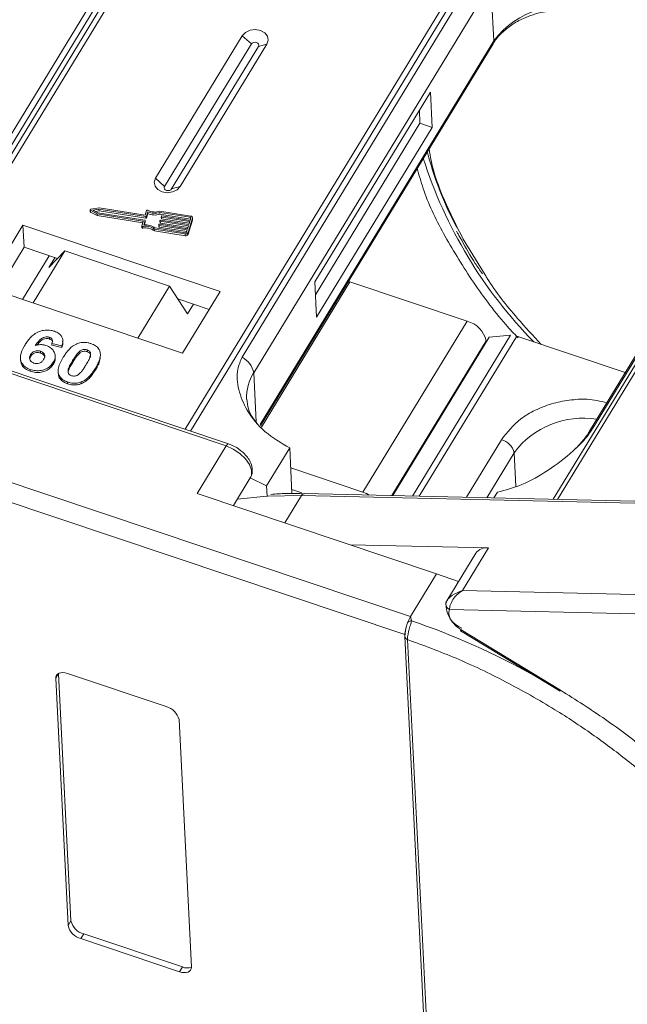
# Model space of a CAD drawing. Header units: millimetres. Extents: x -797 to 677, y 79 to 1112.
# Tile 39 of 75: x 87 to 127, y 854 to 918. Entities that reach past the tile are written whole.
import ezdxf

# ---------------------------------------------------------------- set-up
doc = ezdxf.new("R2010")
doc.units = ezdxf.units.MM

msp = doc.modelspace()

# ---------------------------------------------------------------- linework, layer by layer
at = {"color": 7, "linetype": 'Continuous', "lineweight": 15}
for p, q in [((101.559, 933.537), (79.692, 897.6)), ((80.012, 897.493), (101.891, 933.45)), ((82.376, 902.599), (97.689, 927.765)), ((97.09, 927.505), (81.777, 902.339)), ((119.869, 927.411), (97.99, 891.454)), ((98.337, 891.338), (120.204, 927.274)), ((143.439, 922.563), (121.758, 886.933)), ((122.028, 886.927), (143.724, 922.584)), ((116.983, 921.284), (101.67, 896.118)), ((102.414, 895.1), (117.727, 920.266)), ((117.912, 916.554), (117.727, 920.266)), ((101.68, 916.888), (96.078, 907.681)), ((102.267, 916.354), (96.665, 907.147)), ((97.671, 907.146), (103.273, 916.353)), ((101.68, 916.888), (102.267, 916.354)), ((103.273, 916.353), (102.721, 916.201)), ((117.912, 916.554), (102.828, 891.765)), ((102.846, 891.677), (117.867, 916.364)), ((139.414, 916.497), (124.101, 891.332)), ((124.315, 891.518), (139.628, 916.684)), ((97.118, 906.994), (102.721, 916.201)), ((113.833, 913.25), (106.364, 900.974)), ((113.947, 910.965), (113.833, 913.25)), ((113.151, 911.233), (113.11, 912.06)), ((106.405, 900.146), (113.151, 911.233)), ((113.947, 910.965), (113.151, 911.233)), ((106.478, 898.69), (113.947, 910.965)), ((96.665, 907.147), (96.078, 907.681)), ((97.671, 907.146), (97.118, 906.994)), ((91.854, 905.638), (91.86, 905.524)), ((91.876, 905.608), (92.31, 905.375)), ((91.881, 905.494), (91.876, 905.608)), ((91.881, 905.494), (92.316, 905.261)), ((92.428, 905.76), (91.897, 905.679)), ((92.425, 905.68), (92.035, 905.62)), ((92.035, 905.62), (92.354, 905.449)), ((92.202, 905.531), (92.431, 905.566)), ((95.454, 905.203), (92.425, 905.68)), ((92.431, 905.566), (92.425, 905.68)), ((95.403, 905.292), (92.428, 905.76)), ((92.431, 905.566), (95.46, 905.089)), ((95.494, 905.59), (95.403, 905.292)), ((95.577, 905.516), (95.486, 905.218)), ((95.582, 905.402), (95.577, 905.516)), ((98.346, 905.232), (96.352, 905.546)), ((92.31, 905.375), (95.26, 904.911)), ((92.316, 905.261), (92.31, 905.375)), ((92.316, 905.261), (95.252, 904.799)), ((92.354, 905.449), (95.384, 904.972)), ((95.279, 904.888), (95.193, 904.609)), ((95.263, 904.837), (95.26, 904.911)), ((95.403, 904.949), (95.312, 904.651)), ((95.354, 904.655), (95.409, 904.835)), ((95.409, 904.835), (95.403, 904.949)), ((95.409, 904.84), (95.404, 904.954)), ((95.46, 905.089), (95.454, 905.203)), ((95.491, 905.104), (95.486, 905.218)), ((95.491, 905.104), (95.582, 905.402)), ((98.322, 905.155), (96.36, 905.464)), ((96.365, 905.35), (96.36, 905.464)), ((96.365, 905.35), (98.328, 905.041)), ((96.365, 904.913), (96.371, 904.799)), ((96.366, 904.918), (96.377, 904.957)), ((98.208, 904.608), (96.385, 904.895)), ((96.391, 904.781), (96.385, 904.895)), ((96.408, 904.972), (98.231, 904.685)), ((96.448, 905.188), (96.46, 905.226)), ((96.448, 905.183), (96.453, 905.068)), ((98.29, 904.878), (96.467, 905.165)), ((96.473, 905.05), (96.467, 905.165)), ((96.473, 905.05), (98.257, 904.77)), ((96.491, 905.242), (98.314, 904.955)), ((98.178, 904.169), (98.461, 905.093)), ((98.184, 904.054), (98.467, 904.979)), ((98.231, 904.685), (98.29, 904.878)), ((98.314, 904.955), (98.361, 905.109)), ((98.328, 905.041), (98.322, 905.155)), ((98.461, 905.093), (98.467, 904.979)), ((98.471, 905.01), (98.465, 905.124)), ((87.516, 904.643), (85.088, 900.653)), ((100.257, 900.363), (87.516, 904.643)), ((87.516, 904.643), (87.587, 903.215)), ((95.192, 904.598), (95.198, 904.484)), ((95.26, 904.449), (95.255, 904.563)), ((95.998, 904.391), (97.992, 904.077)), ((96.004, 904.277), (95.998, 904.391)), ((96.004, 904.277), (97.998, 903.963)), ((96.053, 904.463), (98.016, 904.154)), ((96.282, 904.643), (96.288, 904.529)), ((96.283, 904.649), (96.295, 904.687)), ((98.125, 904.339), (96.302, 904.626)), ((96.308, 904.511), (96.302, 904.626)), ((96.308, 904.511), (98.092, 904.23)), ((96.326, 904.703), (98.149, 904.416)), ((96.391, 904.781), (98.174, 904.5)), ((98.078, 904.185), (98.125, 904.339)), ((98.149, 904.416), (98.208, 904.608)), ((97.992, 904.077), (97.998, 903.963)), ((98.184, 904.054), (98.178, 904.169)), ((117.359, 901.429), (115.937, 903.739)), ((87.587, 903.215), (85.869, 900.391)), ((89.747, 902.49), (87.587, 903.215)), ((90.212, 902.977), (88.168, 899.618)), ((89.197, 901.914), (90.212, 902.977)), ((90.212, 902.977), (96.981, 900.704)), ((87.496, 899.844), (89.215, 902.668)), ((89.581, 902.545), (89.197, 901.914)), ((100.789, 890.514), (67.372, 901.739)), ((67.279, 901.587), (100.635, 890.383)), ((85.088, 900.653), (97.829, 896.373)), ((94.937, 897.345), (96.981, 900.704)), ((96.981, 900.704), (98.138, 898.911)), ((102.917, 891.592), (108.629, 900.978)), ((106.364, 900.974), (106.478, 898.69)), ((108.629, 900.978), (108.524, 901.01)), ((116.194, 898.437), (108.629, 900.978)), ((99.548, 899.197), (97.511, 899.881)), ((97.829, 896.373), (100.257, 900.363)), ((98.138, 898.911), (98.521, 899.542)), ((116.194, 898.437), (109.471, 887.389)), ((89.219, 897.406), (89.224, 897.292)), ((90.084, 897.263), (90.083, 897.268)), ((90.089, 897.154), (90.084, 897.249)), ((117.616, 897.398), (111.393, 887.171)), ((112.668, 887.142), (118.989, 897.53)), ((113.102, 887.132), (119.395, 897.474)), ((117.616, 897.398), (118.989, 897.53)), ((119.395, 897.474), (126.405, 895.119)), ((90.03, 896.855), (89.386, 897.009)), ((89.386, 897.009), (89.392, 896.895)), ((89.392, 896.895), (90.036, 896.741)), ((90.03, 896.855), (90.036, 896.741)), ((91.662, 896.586), (91.668, 896.472)), ((111.342, 887.172), (117.431, 897.179)), ((117.431, 897.179), (117.435, 897.1)), ((87.353, 896.035), (87.359, 895.921)), ((88.013, 896.287), (88.018, 896.173)), ((88.653, 896.497), (88.659, 896.383)), ((89.603, 896.079), (89.598, 896.193)), ((91.16, 896.352), (91.155, 896.466)), ((92.508, 896.013), (92.502, 896.127)), ((87.987, 895.318), (87.993, 895.204)), ((89.476, 895.782), (89.482, 895.668)), ((90.725, 895.895), (90.731, 895.78)), ((92.195, 895.401), (92.201, 895.287)), ((89.784, 895.168), (89.79, 895.054)), ((102.414, 895.1), (102.572, 891.926)), ((90.398, 894.508), (90.403, 894.394)), ((91.276, 894.514), (91.281, 894.4)), ((112.544, 879.359), (74.649, 892.088)), ((73.414, 891.202), (112.173, 878.183)), ((100.635, 890.383), (98.767, 887.314)), ((100.789, 890.514), (100.792, 890.513)), ((101.316, 890.267), (100.789, 890.504)), ((104.739, 890.253), (103.245, 887.798)), ((104.739, 890.253), (104.886, 887.298)), ((118.413, 890.781), (116.15, 887.062)), ((117.467, 887.032), (119.238, 889.942)), ((119.346, 887.766), (119.238, 889.942)), ((109.471, 887.389), (104.804, 888.956)), ((101.102, 886.529), (102.195, 888.326)), ((102.187, 888.312), (103.245, 887.798)), ((103.245, 887.798), (103.278, 887.136)), ((98.767, 887.314), (114.225, 882.121)), ((103.333, 887.139), (105.492, 887.178)), ((104.42, 885.415), (105.492, 887.178)), ((104.873, 887.567), (105.532, 887.346)), ((105.492, 887.178), (139.675, 886.393)), ((139.858, 886.518), (105.675, 887.302)), ((117.925, 887.021), (118.146, 887.385)), ((117.568, 883.789), (108.652, 883.993)), ((116.755, 883.443), (114.886, 880.373)), ((115.888, 881.027), (117.568, 883.789)), ((114.225, 882.121), (112.544, 879.359)), ((114.225, 882.121), (115.644, 881.618)), ((150.071, 880.242), (115.888, 881.027)), ((114.906, 880.403), (114.817, 880.186)), ((115.056, 879.801), (149.962, 879)), ((112.544, 879.359), (112.6, 879.081)), ((115.766, 878.432), (122.192, 874.522)), ((115.808, 878.501), (122.234, 874.591)), ((112.17, 878.084), (112.17, 878.066)), ((112.17, 878.064), (114.02, 840.948)), ((112.347, 877.867), (112.347, 877.865)), ((112.347, 877.865), (114.197, 840.748)), ((89.633, 875.367), (89.82, 875.674)), ((89.82, 875.674), (90.616, 859.684)), ((90.401, 875.67), (96.771, 873.53)), ((90.43, 859.377), (89.633, 875.367)), ((97.596, 872.692), (98.393, 856.702)), ((90.616, 859.684), (90.43, 859.377)), ((91.441, 858.845), (91.254, 858.538)), ((97.625, 856.399), (91.254, 858.538)), ((91.441, 858.845), (97.812, 856.706)), ((97.812, 856.706), (97.625, 856.399))]:
    msp.add_line(p, q, dxfattribs=at)
at = {"color": 7, "linetype": 'Continuous', "lineweight": 15, "flags": 128}
for points in [[(103.273, 916.353), (103.355, 916.608), (103.304, 916.865), (103.126, 917.085), (102.85, 917.234), (102.517, 917.289), (102.178, 917.243), (101.884, 917.102), (101.68, 916.888)], [(102.721, 916.201), (102.744, 916.274), (102.729, 916.347), (102.679, 916.41), (102.6, 916.452), (102.505, 916.468), (102.409, 916.455), (102.325, 916.415), (102.267, 916.354)], [(117.912, 916.554), (117.902, 916.447), (117.867, 916.364)], [(96.078, 907.681), (95.996, 907.425), (96.047, 907.168), (96.225, 906.948), (96.501, 906.799), (96.834, 906.744), (97.173, 906.79), (97.467, 906.931), (97.671, 907.146)], [(96.665, 907.147), (96.641, 907.074), (96.656, 907.001), (96.706, 906.938), (96.785, 906.896), (96.88, 906.88), (96.977, 906.893), (97.06, 906.933), (97.118, 906.994)], [(91.876, 905.608), (91.865, 905.616), (91.858, 905.626), (91.855, 905.637), (91.856, 905.649), (91.861, 905.659), (91.871, 905.668), (91.883, 905.675), (91.897, 905.679)], [(95.409, 904.835), (95.409, 904.838), (95.409, 904.84)], [(98.339, 905.038), (98.338, 905.039), (98.328, 905.041)], [(98.467, 904.979), (98.471, 905.002), (98.471, 905.01)], [(95.255, 904.563), (95.242, 904.562), (95.229, 904.563), (95.217, 904.567), (95.207, 904.573), (95.199, 904.58), (95.194, 904.589), (95.192, 904.599), (95.193, 904.609)], [(119.395, 897.474), (119.341, 897.491), (119.318, 897.497)], [(100.635, 890.383), (100.671, 890.437), (100.707, 890.478), (100.741, 890.505), (100.771, 890.516), (100.789, 890.514)], [(100.635, 890.383), (101.099, 890.178), (101.529, 889.893), (101.887, 889.551), (102.141, 889.183), (102.271, 888.82), (102.265, 888.493), (102.195, 888.326)], [(101.347, 886.932), (103.04, 887.12), (103.333, 887.139)], [(109.471, 887.389), (109.705, 887.294), (109.871, 887.206)], [(115.808, 878.501), (115.786, 878.465), (115.772, 878.441), (115.766, 878.432), (115.766, 878.432)], [(89.633, 875.367), (89.643, 875.473), (89.683, 875.565), (89.751, 875.639), (89.846, 875.692), (89.963, 875.723), (90.098, 875.729), (90.246, 875.711), (90.401, 875.67)], [(122.234, 874.591), (122.212, 874.555), (122.198, 874.532), (122.192, 874.522), (122.192, 874.522)], [(98.393, 856.702), (98.383, 856.596), (98.343, 856.504), (98.274, 856.43), (98.18, 856.377), (98.062, 856.346), (97.927, 856.34), (97.78, 856.357), (97.625, 856.399)]]:
    msp.add_lwpolyline(points, dxfattribs=at)
at = {"color": 7, "linetype": 'Continuous', "lineweight": 15}
for centre, radius, start, end in [((122.406, 913.19), 5.614, 69.79297, 143.19026), ((134.922, 914.865), 21.992, 194.15702, 208.15789), ((141.765, 917.98), 29.795, 197.60841, 224.49404), ((91.896, 905.527), 0.036, 184.84679, 245.78023), ((95.546, 905.564), 0.0579, 57.98243, 153.69353), ((96.04, 906.451), 0.957, 241.07396, 289.03064), ((96.036, 906.516), 1.1, 245.32854, 287.09829), ((95.259, 904.891), 0.0198, 349.9361, 89.38515), ((95.383, 904.952), 0.0198, 349.9361, 89.38515), ((95.461, 905.23), 0.0274, 257.08761, 335.38583), ((95.466, 905.116), 0.0274, 257.08761, 335.38583), ((96.042, 906.402), 1.1, 245.32854, 287.09829), ((96.385, 904.915), 0.0198, 169.9361, 269.38515), ((96.402, 904.945), 0.0274, 77.08761, 155.38583), ((96.468, 905.184), 0.0198, 169.9361, 269.38515), ((96.475, 905.072), 0.0217, 189.77216, 266.09088), ((96.485, 905.215), 0.0274, 77.08761, 155.38583), ((98.322, 905.116), 0.0395, 349.9361, 89.38515), ((98.345, 905.114), 0.119, 349.9361, 89.38515), ((95.246, 904.497), 0.0501, 194.37253, 286.40588), ((95.441, 903.677), 0.905, 52.04006, 101.90424), ((95.447, 903.563), 0.905, 52.04006, 101.90424), ((95.449, 903.638), 1.022, 53.78729, 97.72619), ((96.303, 904.645), 0.0198, 169.9361, 269.38515), ((96.309, 904.533), 0.0217, 189.77216, 266.09088), ((96.32, 904.676), 0.0274, 77.08761, 155.38583), ((96.392, 904.803), 0.0217, 189.77216, 266.09088), ((98.029, 904.237), 0.164, 257.08761, 335.38583), ((98.035, 904.123), 0.164, 257.08761, 335.38583), ((98.028, 904.207), 0.0548, 257.08761, 335.38583), ((115.755, 896.768), 1.726, 13.78253, 75.26861), ((100.965, 894.822), 1.475, 10.844, 61.4649), ((104.931, 893.515), 2.975, 147.81274, 182.16304), ((123.672, 886.652), 5.522, 80.65519, 143.42464), ((124.513, 891.074), 0.486, 114.04363, 148.18037), ((118.121, 889.668), 1.15, 13.78253, 75.26861), ((105.692, 887.082), 0.221, 94.37574, 154.30043), ((117.452, 882.931), 0.865, 82.29579, 143.75946), ((115.116, 880.169), 0.299, 148.89078, 176.84469), ((115.251, 880.188), 0.433, 180.29447, 243.27622), ((116.525, 880.162), 1.705, 177.9781, 247.11934), ((112.613, 878.681), 0.4, 91.90358, 127.33888), ((96.83, 833.164), 48.55, 60.85695, 71.04563), ((112.403, 878.095), 0.235, 186.92817, 256.1565), ((112.404, 878.093), 0.235, 187.01815, 256.10967), ((96.479, 872.418), 1.15, 13.78253, 75.26861), ((91.734, 859.958), 1.15, 193.78253, 255.26861), ((91.547, 859.651), 1.15, 193.78253, 255.26861), ((98.115, 857.409), 0.766, 246.67066, 291.30185)]:
    msp.add_arc(centre, radius, start, end, dxfattribs=at)
for points, knots in [([(117.88, 916.362), (117.895, 916.394), (118.013, 916.645), (118.411, 917.073), (119.052, 917.602), (119.754, 917.989), (120.445, 918.254), (121.206, 918.461), (121.775, 918.514), (122.119, 918.546)], [0, 0, 0, 0, 0.027206, 0.212661, 0.388047, 0.561103, 0.687308, 0.811478, 1, 1, 1, 1]), ([(115.937, 903.739), (115.514, 904.582), (114.655, 906.295), (113.952, 908.255), (113.776, 909.323), (113.735, 909.573)], [0, 0, 0, 0, 0.426467, 0.86616, 1, 1, 1, 1]), ([(112.97, 908.315), (113.089, 907.883), (113.472, 906.506), (114.604, 904.087), (115.849, 902.124), (116.475, 901.138)], [0, 0, 0, 0, 0.185217, 0.59073, 1, 1, 1, 1]), ([(115.515, 904.267), (115.545, 904.203), (115.638, 904.003), (115.762, 903.803), (115.847, 903.666)], [0, 0, 0, 0, 0.317467, 1, 1, 1, 1]), ([(115.847, 903.666), (116.12, 903.169), (116.519, 902.445), (117.023, 901.727), (117.181, 901.501)], [0, 0, 0, 0, 0.685846, 1, 1, 1, 1]), ([(116.475, 901.138), (117.167, 900.152), (118.069, 898.867), (119.223, 897.641), (119.492, 897.355)], [0, 0, 0, 0, 0.76684, 1, 1, 1, 1]), ([(120.974, 896.944), (120.458, 897.5), (119.17, 898.888), (117.983, 900.408), (117.405, 901.354), (117.359, 901.429)], [0, 0, 0, 0, 0.381149, 0.950915, 1, 1, 1, 1]), ([(87.652, 896.907), (87.704, 896.988), (87.861, 897.232), (88.141, 897.549), (88.553, 897.787), (88.942, 897.88), (89.288, 897.866), (89.477, 897.81), (89.546, 897.789)], [0, 0, 0, 0, 0.142337, 0.429127, 0.589943, 0.751205, 0.909895, 1, 1, 1, 1]), ([(89.219, 897.406), (89.174, 897.418), (89.083, 897.44), (88.925, 897.419), (88.748, 897.351), (88.526, 897.158), (88.395, 896.981), (88.305, 896.859)], [0, 0, 0, 0, 0.112049, 0.22438, 0.370115, 0.570276, 1, 1, 1, 1]), ([(88.424, 896.892), (88.446, 896.921), (88.524, 897.025), (88.654, 897.162), (88.841, 897.278), (89.003, 897.32), (89.136, 897.318), (89.199, 897.299), (89.224, 897.292)], [0, 0, 0, 0, 0.125063, 0.447498, 0.624691, 0.80303, 0.922697, 1, 1, 1, 1]), ([(89.386, 897.009), (89.406, 897.06), (89.435, 897.14), (89.417, 897.253), (89.364, 897.331), (89.29, 897.38), (89.238, 897.399), (89.219, 897.406)], [0, 0, 0, 0, 0.33384, 0.524547, 0.716372, 0.891824, 1, 1, 1, 1]), ([(89.224, 897.292), (89.265, 897.275), (89.338, 897.246), (89.403, 897.17), (89.431, 897.115), (89.429, 897.086), (89.429, 897.083)], [0, 0, 0, 0, 0.381231, 0.67833, 0.975215, 1, 1, 1, 1]), ([(89.546, 897.789), (89.651, 897.746), (89.839, 897.669), (90.019, 897.472), (90.108, 897.238), (90.089, 897.025), (90.044, 896.893), (90.03, 896.855)], [0, 0, 0, 0, 0.2426908, 0.4390024, 0.635006, 0.8950587, 1, 1, 1, 1]), ([(87.987, 895.318), (87.883, 895.361), (87.675, 895.446), (87.464, 895.666), (87.345, 895.931), (87.354, 896.325), (87.501, 896.652), (87.631, 896.871), (87.652, 896.907)], [0, 0, 0, 0, 0.148269, 0.297647, 0.442421, 0.607851, 0.935658, 1, 1, 1, 1]), ([(88.305, 896.859), (88.36, 896.876), (88.472, 896.911), (88.622, 896.929), (88.741, 896.925), (88.831, 896.916), (88.919, 896.898), (88.977, 896.88), (89.005, 896.872)], [0, 0, 0, 0, 0.243654, 0.49576, 0.617892, 0.741503, 0.870025, 1, 1, 1, 1]), ([(89.005, 896.872), (89.109, 896.828), (89.316, 896.74), (89.513, 896.514), (89.612, 896.258), (89.593, 896.003), (89.512, 895.85), (89.476, 895.782)], [0, 0, 0, 0, 0.210216, 0.421975, 0.620016, 0.831037, 1, 1, 1, 1]), ([(90.036, 896.741), (90.068, 896.829), (90.118, 896.967), (90.085, 897.104), (90.073, 897.152)], [0, 0, 0, 0, 0.645982, 1, 1, 1, 1]), ([(90.115, 896.105), (90.167, 896.187), (90.284, 896.371), (90.539, 896.676), (90.808, 896.896), (91.011, 896.98), (91.033, 896.99)], [0, 0, 0, 0, 0.237381, 0.538918, 0.949082, 1, 1, 1, 1]), ([(91.033, 896.99), (91.087, 897.008), (91.197, 897.047), (91.375, 897.073), (91.556, 897.073), (91.705, 897.051), (91.823, 897.023), (91.882, 897.004), (91.911, 896.995)], [0, 0, 0, 0, 0.193776, 0.3936, 0.587864, 0.788908, 0.894169, 1, 1, 1, 1]), ([(91.155, 896.466), (91.199, 896.502), (91.272, 896.561), (91.405, 896.609), (91.528, 896.617), (91.613, 896.6), (91.657, 896.587), (91.662, 896.586)], [0, 0, 0, 0, 0.334804, 0.542561, 0.750382, 0.970721, 1, 1, 1, 1]), ([(91.662, 896.586), (91.705, 896.567), (91.782, 896.534), (91.857, 896.453), (91.892, 896.338), (91.87, 896.145), (91.751, 895.891), (91.639, 895.702), (91.582, 895.607)], [0, 0, 0, 0, 0.105646, 0.186221, 0.267042, 0.431541, 0.712708, 1, 1, 1, 1]), ([(91.911, 896.995), (91.963, 896.976), (92.069, 896.937), (92.21, 896.857), (92.333, 896.758), (92.411, 896.659), (92.46, 896.57), (92.477, 896.522), (92.486, 896.498)], [0, 0, 0, 0, 0.192627, 0.388684, 0.582013, 0.783201, 0.891038, 1, 1, 1, 1]), ([(88.224, 895.731), (88.173, 895.754), (88.069, 895.799), (87.973, 895.918), (87.931, 896.048), (87.953, 896.176), (87.993, 896.251), (88.013, 896.287)], [0, 0, 0, 0, 0.207905, 0.419981, 0.630626, 0.821735, 1, 1, 1, 1]), ([(87.957, 896.002), (87.959, 896.023), (87.965, 896.082), (87.997, 896.137), (88.018, 896.173)], [0, 0, 0, 0, 0.343653, 1, 1, 1, 1]), ([(88.013, 896.287), (88.047, 896.336), (88.104, 896.417), (88.24, 896.497), (88.378, 896.531), (88.522, 896.534), (88.61, 896.509), (88.653, 896.497)], [0, 0, 0, 0, 0.276721, 0.45687, 0.637007, 0.824068, 1, 1, 1, 1]), ([(88.018, 896.173), (88.053, 896.222), (88.11, 896.303), (88.246, 896.383), (88.384, 896.417), (88.528, 896.419), (88.616, 896.395), (88.659, 896.383)], [0, 0, 0, 0, 0.276721, 0.45687, 0.637007, 0.824068, 1, 1, 1, 1]), ([(88.849, 895.964), (88.814, 895.912), (88.757, 895.83), (88.632, 895.739), (88.503, 895.702), (88.361, 895.695), (88.273, 895.718), (88.224, 895.731)], [0, 0, 0, 0, 0.288697, 0.463553, 0.639942, 0.801808, 1, 1, 1, 1]), ([(88.653, 896.497), (88.705, 896.476), (88.801, 896.436), (88.893, 896.335), (88.938, 896.22), (88.918, 896.091), (88.873, 896.008), (88.849, 895.964)], [0, 0, 0, 0, 0.213757, 0.394944, 0.576585, 0.777311, 1, 1, 1, 1]), ([(88.659, 896.383), (88.711, 896.361), (88.808, 896.322), (88.895, 896.221), (88.937, 896.147), (88.932, 896.108), (88.932, 896.108)], [0, 0, 0, 0, 0.369541, 0.682777, 0.996796, 1, 1, 1, 1]), ([(89.482, 895.668), (89.53, 895.753), (89.604, 895.886), (89.592, 896.028), (89.588, 896.079)], [0, 0, 0, 0, 0.639174, 1, 1, 1, 1]), ([(90.398, 894.508), (90.294, 894.551), (90.085, 894.636), (89.877, 894.852), (89.765, 895.122), (89.808, 895.559), (89.99, 895.883), (90.115, 896.105)], [0, 0, 0, 0, 0.147528, 0.296569, 0.43214, 0.608737, 1, 1, 1, 1]), ([(90.725, 895.895), (90.75, 895.935), (90.801, 896.017), (90.873, 896.127), (90.941, 896.223), (91.006, 896.307), (91.074, 896.389), (91.128, 896.44), (91.155, 896.466)], [0, 0, 0, 0, 0.20527, 0.4106157, 0.5571475, 0.7038444, 0.8514751, 1, 1, 1, 1]), ([(90.731, 895.78), (90.756, 895.821), (90.807, 895.903), (90.879, 896.012), (90.947, 896.109), (91.012, 896.193), (91.08, 896.275), (91.133, 896.326), (91.16, 896.352)], [0, 0, 0, 0, 0.20527, 0.410616, 0.557148, 0.703844, 0.851475, 1, 1, 1, 1]), ([(91.16, 896.352), (91.205, 896.388), (91.277, 896.446), (91.41, 896.495), (91.534, 896.502), (91.619, 896.486), (91.662, 896.473), (91.668, 896.472)], [0, 0, 0, 0, 0.334804, 0.542561, 0.750382, 0.970721, 1, 1, 1, 1]), ([(91.668, 896.472), (91.711, 896.453), (91.788, 896.419), (91.862, 896.339), (91.897, 896.231), (91.883, 896.15), (91.875, 896.098)], [0, 0, 0, 0, 0.257737, 0.45431, 0.651482, 1, 1, 1, 1]), ([(92.486, 896.498), (92.497, 896.454), (92.519, 896.366), (92.517, 896.195), (92.478, 895.99), (92.394, 895.773), (92.298, 895.576), (92.229, 895.459), (92.195, 895.401)], [0, 0, 0, 0, 0.118432, 0.2393289, 0.4494336, 0.6641784, 0.8318201, 1, 1, 1, 1]), ([(92.201, 895.287), (92.248, 895.369), (92.352, 895.553), (92.471, 895.796), (92.485, 895.96), (92.489, 896.014)], [0, 0, 0, 0, 0.353113, 0.787323, 1, 1, 1, 1]), ([(101.67, 896.118), (101.559, 895.861), (101.275, 895.205), (101.393, 893.991), (101.964, 892.59), (103.074, 891.227), (104.186, 890.576), (104.739, 890.253)], [0, 0, 0, 0, 0.125713, 0.321276, 0.524466, 0.763484, 1, 1, 1, 1]), ([(87.373, 895.922), (87.377, 895.855), (87.387, 895.69), (87.545, 895.454), (87.773, 895.286), (87.939, 895.224), (87.993, 895.204)], [0, 0, 0, 0, 0.217837, 0.537114, 0.848924, 1, 1, 1, 1]), ([(89.476, 895.782), (89.42, 895.702), (89.306, 895.54), (89.032, 895.351), (88.693, 895.243), (88.324, 895.226), (88.1, 895.287), (87.987, 895.318)], [0, 0, 0, 0, 0.197831, 0.3973, 0.59891, 0.798741, 1, 1, 1, 1]), ([(87.993, 895.204), (88.104, 895.173), (88.327, 895.112), (88.685, 895.128), (89.018, 895.228), (89.301, 895.413), (89.421, 895.582), (89.482, 895.668)], [0, 0, 0, 0, 0.198208, 0.398397, 0.584963, 0.787074, 1, 1, 1, 1]), ([(90.647, 894.918), (90.595, 894.941), (90.513, 894.978), (90.442, 895.066), (90.417, 895.186), (90.444, 895.377), (90.566, 895.624), (90.672, 895.804), (90.725, 895.895)], [0, 0, 0, 0, 0.125351, 0.2021974, 0.2791824, 0.4597421, 0.727968, 1, 1, 1, 1]), ([(90.448, 895.178), (90.45, 895.195), (90.459, 895.309), (90.577, 895.51), (90.679, 895.69), (90.731, 895.78)], [0, 0, 0, 0, 0.0815, 0.537515, 1, 1, 1, 1]), ([(91.582, 895.607), (91.557, 895.566), (91.507, 895.484), (91.435, 895.375), (91.366, 895.279), (91.302, 895.196), (91.234, 895.113), (91.181, 895.063), (91.154, 895.037)], [0, 0, 0, 0, 0.205942, 0.411959, 0.558149, 0.704502, 0.851801, 1, 1, 1, 1]), ([(92.195, 895.401), (92.143, 895.32), (92.026, 895.135), (91.776, 894.834), (91.508, 894.612), (91.305, 894.526), (91.276, 894.514)], [0, 0, 0, 0, 0.236629, 0.537361, 0.932986, 1, 1, 1, 1]), ([(89.805, 895.055), (89.805, 895.01), (89.806, 894.872), (89.941, 894.663), (90.161, 894.487), (90.334, 894.421), (90.403, 894.394)], [0, 0, 0, 0, 0.155605, 0.480001, 0.792145, 1, 1, 1, 1]), ([(91.154, 895.037), (91.109, 895.001), (91.038, 894.943), (90.905, 894.895), (90.784, 894.887), (90.698, 894.902), (90.654, 894.915), (90.647, 894.918)], [0, 0, 0, 0, 0.333678, 0.540413, 0.747264, 0.961209, 1, 1, 1, 1]), ([(91.281, 894.4), (91.333, 894.422), (91.437, 894.468), (91.61, 894.582), (91.792, 894.741), (91.957, 894.931), (92.092, 895.115), (92.165, 895.229), (92.201, 895.287)], [0, 0, 0, 0, 0.11827, 0.23888, 0.450732, 0.667209, 0.83334, 1, 1, 1, 1]), ([(91.276, 894.514), (91.222, 894.495), (91.112, 894.456), (90.934, 894.431), (90.753, 894.43), (90.604, 894.452), (90.486, 894.481), (90.427, 894.499), (90.398, 894.508)], [0, 0, 0, 0, 0.193769, 0.393564, 0.587886, 0.789131, 0.894283, 1, 1, 1, 1]), ([(90.403, 894.394), (90.458, 894.378), (90.567, 894.345), (90.74, 894.318), (90.921, 894.315), (91.073, 894.336), (91.193, 894.367), (91.252, 894.389), (91.281, 894.4)], [0, 0, 0, 0, 0.193594, 0.390501, 0.584817, 0.78683, 0.892868, 1, 1, 1, 1]), ([(102.647, 891.832), (102.542, 891.954), (102.282, 892.258), (102.037, 892.789), (101.989, 893.191), (101.964, 893.399)], [0, 0, 0, 0, 0.24408, 0.610549, 1, 1, 1, 1]), ([(125.22, 893.17), (124.798, 893.267), (124.007, 893.45), (122.773, 893.355), (121.632, 893.124), (120.574, 892.708), (119.364, 891.996), (118.788, 891.26), (118.413, 890.781)], [0, 0, 0, 0, 0.162433, 0.304391, 0.449362, 0.594333, 0.736292, 1, 1, 1, 1]), ([(118.146, 887.385), (118.664, 887.522), (119.701, 887.796), (121.448, 888.766), (122.886, 889.876), (123.851, 890.84), (124.189, 891.335), (124.315, 891.518)], [0, 0, 0, 0, 0.249096, 0.498243, 0.745205, 0.90541, 1, 1, 1, 1]), ([(124.098, 891.331), (124.095, 891.324), (124.001, 891.141), (123.687, 890.738), (123.286, 890.28), (122.992, 890.025), (122.914, 889.956)], [0, 0, 0, 0, 0.0148763, 0.4238311, 0.846052, 1, 1, 1, 1]), ([(102.18, 888.328), (102.198, 888.349), (102.312, 888.48), (102.351, 888.83), (102.267, 889.231), (102.074, 889.578), (101.79, 889.933), (101.499, 890.138), (101.316, 890.267)], [0, 0, 0, 0, 0.03818, 0.241962, 0.452321, 0.598407, 0.748102, 1, 1, 1, 1]), ([(105.684, 887.285), (105.289, 887.299), (104.548, 887.325), (103.854, 887.271), (103.53, 887.246)], [0, 0, 0, 0, 0.533839, 1, 1, 1, 1]), ([(114.86, 880.324), (114.9, 880.388), (114.987, 880.528), (115.31, 880.806), (115.661, 880.94), (115.888, 881.027)], [0, 0, 0, 0, 0.227063, 0.501587, 1, 1, 1, 1]), ([(115.888, 881.027), (115.77, 880.945), (115.535, 880.782), (115.263, 880.451), (115.082, 880.097), (115.064, 879.895), (115.056, 879.801)], [0, 0, 0, 0, 0.251519, 0.501784, 0.765632, 1, 1, 1, 1]), ([(112.199, 878.174), (112.2, 878.245), (112.202, 878.388), (112.258, 878.664), (112.322, 878.873), (112.364, 878.982), (112.37, 879)], [0, 0, 0, 0, 0.313357, 0.626713, 0.94007, 1, 1, 1, 1]), ([(112.6, 879.081), (112.592, 879.041), (112.576, 878.951), (112.531, 878.798), (112.481, 878.628), (112.426, 878.43), (112.379, 878.228), (112.348, 878.025), (112.347, 877.923), (112.347, 877.867)], [0, 0, 0, 0, 0.111997, 0.244844, 0.369168, 0.500899, 0.687533, 0.828138, 1, 1, 1, 1]), ([(112.255, 878.635), (112.233, 878.542), (112.199, 878.397), (112.17, 878.208), (112.17, 878.118), (112.17, 878.071)], [0, 0, 0, 0, 0.468492, 0.725761, 1, 1, 1, 1]), ([(112.347, 877.865), (113.394, 877.479), (115.521, 876.697), (118.72, 875.165), (121.656, 873.502), (124.275, 871.776), (126.573, 870.062), (128.748, 868.226), (131.444, 865.641), (133.763, 862.916), (135.625, 860.157), (136.888, 857.907), (137.926, 855.505), (138.631, 853.023), (138.937, 850.686), (138.858, 848.477), (138.38, 846.393), (137.55, 844.619), (136.472, 843.155), (135.24, 841.972), (133.772, 840.96), (131.512, 839.86), (128.858, 839.165), (125.914, 838.894), (123.38, 838.9), (120.513, 839.186), (117.36, 839.788), (115.241, 840.431), (114.197, 840.748)], [0, 0, 0, 0, 0.038862, 0.078912, 0.120068, 0.152227, 0.184382, 0.217215, 0.250043, 0.315618, 0.347778, 0.379932, 0.421093, 0.461142, 0.5, 0.538863, 0.578912, 0.620068, 0.652227, 0.684382, 0.717215, 0.750043, 0.815618, 0.847778, 0.879932, 0.921093, 0.96114, 1, 1, 1, 1]), ([(122.234, 874.591), (123.209, 873.972), (125.16, 872.735), (127.918, 870.638), (130.515, 868.386), (132.901, 865.987), (135, 863.501), (136.581, 861.336), (137.325, 860.012), (137.593, 859.535)], [0, 0, 0, 0, 0.149567, 0.299144, 0.452293, 0.606501, 0.760709, 0.913858, 1, 1, 1, 1])]:
    msp.add_open_spline(points, degree=3, knots=knots, dxfattribs=at)
for points in [[(115.056, 879.801), (115.029, 879.709), (114.974, 879.524), (115.076, 879.293), (115.126, 879.177)], [(112.37, 879), (112.397, 879.066), (112.452, 879.198), (112.513, 879.306), (112.544, 879.359)], [(115.126, 879.177), (115.21, 879.051), (115.376, 878.8), (115.664, 878.601), (115.808, 878.501)]]:
    msp.add_open_spline(points, degree=3, dxfattribs=at)

doc.saveas('drawing.dxf')
